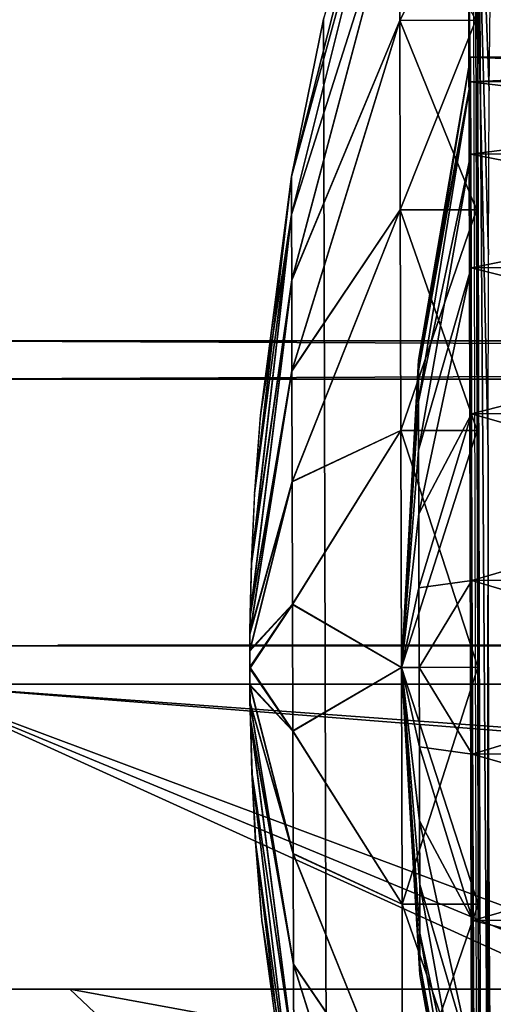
# Model space of a CAD drawing. Header units: millimetres. Extents: x -75 to 75, y -30 to 50.
# Tile 94 of 256: x -57.5 to -51.29, y 28.3 to 41.21. Entities that reach past the tile are written whole.
import ezdxf

# ---------------------------------------------------------------- set-up
doc = ezdxf.new("R2010")
doc.units = ezdxf.units.MM
doc.header["$LTSCALE"] = 81.481481
for name, color, linetype in [('113', 7, 'CONTINUOUS'), ('114', 7, 'CONTINUOUS'), ('115', 7, 'CONTINUOUS'), ('117', 7, 'CONTINUOUS'), ('119', 7, 'CONTINUOUS'), ('14', 7, 'CONTINUOUS'), ('16', 7, 'CONTINUOUS'), ('2', 7, 'CONTINUOUS'), ('6', 7, 'CONTINUOUS'), ('615', 7, 'CONTINUOUS'), ('623', 7, 'CONTINUOUS'), ('624', 7, 'CONTINUOUS'), ('626', 7, 'CONTINUOUS'), ('632', 7, 'CONTINUOUS'), ('651', 7, 'CONTINUOUS'), ('773', 7, 'CONTINUOUS'), ('8', 7, 'CONTINUOUS'), ('869', 7, 'CONTINUOUS'), ('870', 7, 'CONTINUOUS'), ('871', 7, 'CONTINUOUS'), ('872', 7, 'CONTINUOUS'), ('873', 7, 'CONTINUOUS'), ('874', 7, 'CONTINUOUS'), ('875', 7, 'CONTINUOUS'), ('876', 7, 'CONTINUOUS'), ('877', 7, 'CONTINUOUS')]:
    doc.layers.add(name, color=color, linetype=linetype)

msp = doc.modelspace()

# ---------------------------------------------------------------- linework, layer by layer
at = {"layer": '113', "color": 250, "linetype": 'Continuous', "true_color": 0x1c1c1c}
for points in [[(71.5, 37, -89.001), (-71.5, 37, 88.999), (71.5, 37, 89.001), (71.5, 37, -89.001)], [(-71.5, 37, -89.001), (-71.5, 37, 88.999), (71.5, 37, -89.001), (-71.5, 37, -89.001)], [(-71.5, 37, 88.999), (-71.074, 37, 92.234), (71.5, 37, 89.001), (-71.5, 37, 88.999)], [(-71.074, 37, -92.236), (-71.5, 37, -89.001), (71.074, 37, -92.236), (-71.074, 37, -92.236)], [(71.074, 37, -92.236), (-71.5, 37, -89.001), (71.5, 37, -89.001), (71.074, 37, -92.236)], [(71.5, 37, 89.001), (-71.074, 37, 92.234), (71.074, 37, 92.236), (71.5, 37, 89.001)], [(-71.074, 37, 92.234), (-69.825, 37, 95.249), (71.074, 37, 92.236), (-71.074, 37, 92.234)], [(-69.825, 37, -95.251), (-71.074, 37, -92.236), (69.825, 37, -95.251), (-69.825, 37, -95.251)], [(69.825, 37, -95.251), (-71.074, 37, -92.236), (71.074, 37, -92.236), (69.825, 37, -95.251)], [(71.074, 37, 92.236), (-69.825, 37, 95.249), (69.825, 37, 95.251), (71.074, 37, 92.236)], [(-67.839, 37, -97.839), (-69.825, 37, -95.251), (67.839, 37, -97.839), (-67.839, 37, -97.839)], [(67.839, 37, -97.839), (-69.825, 37, -95.251), (69.825, 37, -95.251), (67.839, 37, -97.839)], [(-69.825, 37, 95.249), (-67.838, 37, 97.838), (69.825, 37, 95.251), (-69.825, 37, 95.249)], [(65.251, 37, -99.825), (-67.839, 37, -97.839), (67.839, 37, -97.839), (65.251, 37, -99.825)], [(-65.251, 37, -99.825), (-67.839, 37, -97.839), (65.251, 37, -99.825), (-65.251, 37, -99.825)], [(-67.838, 37, 97.838), (-65.249, 37, 99.825), (67.839, 37, 97.839), (-67.838, 37, 97.838)], [(69.825, 37, 95.251), (-67.838, 37, 97.838), (67.839, 37, 97.839), (69.825, 37, 95.251)], [(62.236, 37, -101.074), (-65.251, 37, -99.825), (65.251, 37, -99.825), (62.236, 37, -101.074)], [(-62.236, 37, -101.074), (-65.251, 37, -99.825), (62.236, 37, -101.074), (-62.236, 37, -101.074)], [(-65.249, 37, 99.825), (-62.234, 37, 101.074), (65.251, 37, 99.825), (-65.249, 37, 99.825)], [(67.839, 37, 97.839), (-65.249, 37, 99.825), (65.251, 37, 99.825), (67.839, 37, 97.839)], [(-59.001, 37, -101.5), (-62.236, 37, -101.074), (59.001, 37, -101.5), (-59.001, 37, -101.5)], [(59.001, 37, -101.5), (-62.236, 37, -101.074), (62.236, 37, -101.074), (59.001, 37, -101.5)], [(65.251, 37, 99.825), (-62.234, 37, 101.074), (62.236, 37, 101.074), (65.251, 37, 99.825)], [(-62.234, 37, 101.074), (-58.999, 37, 101.5), (62.236, 37, 101.074), (-62.234, 37, 101.074)], [(62.236, 37, 101.074), (-58.999, 37, 101.5), (59.001, 37, 101.5), (62.236, 37, 101.074)]]:
    msp.add_3dface(points, dxfattribs=at)
at = {"layer": '114', "color": 251, "linetype": 'Continuous', "true_color": 0x464b4f}
for points in [[(-57, 33, -87), (-57, 33, 27), (-71.5, 33, -89.001), (-57, 33, -87)], [(-71.5, 33, -89.001), (-57, 33, 27), (-71.5, 33, 88.999), (-71.5, 33, -89.001)], [(-71.5, 33, 88.999), (-57, 33, 27), (71.5, 33, 89.001), (-71.5, 33, 88.999)], [(57, 33, -87), (-57, 33, -87), (-71.5, 33, -89.001), (57, 33, -87)], [(57, 33, -87), (-71.5, 33, -89.001), (71.5, 33, -89.001), (57, 33, -87)], [(-71.5, 33, -89.001), (-71.074, 33, -92.236), (71.5, 33, -89.001), (-71.5, 33, -89.001)], [(-71.074, 33, 92.234), (-71.5, 33, 88.999), (71.5, 33, 89.001), (-71.074, 33, 92.234)], [(-71.074, 33, -92.236), (-69.825, 33, -95.251), (71.074, 33, -92.236), (-71.074, 33, -92.236)], [(71.5, 33, -89.001), (-71.074, 33, -92.236), (71.074, 33, -92.236), (71.5, 33, -89.001)], [(-69.825, 33, 95.249), (-71.074, 33, 92.234), (71.074, 33, 92.236), (-69.825, 33, 95.249)], [(71.074, 33, 92.236), (-71.074, 33, 92.234), (71.5, 33, 89.001), (71.074, 33, 92.236)], [(69.825, 33, 95.251), (-69.825, 33, 95.249), (71.074, 33, 92.236), (69.825, 33, 95.251)], [(-67.838, 33, 97.838), (-69.825, 33, 95.249), (69.825, 33, 95.251), (-67.838, 33, 97.838)], [(-69.825, 33, -95.251), (-67.839, 33, -97.839), (69.825, 33, -95.251), (-69.825, 33, -95.251)], [(71.074, 33, -92.236), (-69.825, 33, -95.251), (69.825, 33, -95.251), (71.074, 33, -92.236)], [(-67.839, 33, -97.839), (-65.251, 33, -99.825), (67.839, 33, -97.839), (-67.839, 33, -97.839)], [(69.825, 33, -95.251), (-67.839, 33, -97.839), (67.839, 33, -97.839), (69.825, 33, -95.251)], [(67.839, 33, 97.839), (-67.838, 33, 97.838), (69.825, 33, 95.251), (67.839, 33, 97.839)], [(-65.249, 33, 99.825), (-67.838, 33, 97.838), (67.839, 33, 97.839), (-65.249, 33, 99.825)], [(67.839, 33, -97.839), (-65.251, 33, -99.825), (65.251, 33, -99.825), (67.839, 33, -97.839)], [(-65.251, 33, -99.825), (-62.236, 33, -101.074), (65.251, 33, -99.825), (-65.251, 33, -99.825)], [(65.251, 33, 99.825), (-65.249, 33, 99.825), (67.839, 33, 97.839), (65.251, 33, 99.825)], [(62.236, 33, 101.074), (-65.249, 33, 99.825), (65.251, 33, 99.825), (62.236, 33, 101.074)], [(-62.234, 33, 101.074), (-65.249, 33, 99.825), (62.236, 33, 101.074), (-62.234, 33, 101.074)], [(65.251, 33, -99.825), (-62.236, 33, -101.074), (62.236, 33, -101.074), (65.251, 33, -99.825)], [(-62.236, 33, -101.074), (-59.001, 33, -101.5), (62.236, 33, -101.074), (-62.236, 33, -101.074)], [(59.001, 33, 101.5), (-62.234, 33, 101.074), (62.236, 33, 101.074), (59.001, 33, 101.5)], [(-58.999, 33, 101.5), (-62.234, 33, 101.074), (59.001, 33, 101.5), (-58.999, 33, 101.5)], [(62.236, 33, -101.074), (-59.001, 33, -101.5), (59.001, 33, -101.5), (62.236, 33, -101.074)], [(-57, 33, 27), (57, 33, 27), (71.5, 33, 89.001), (-57, 33, 27)]]:
    msp.add_3dface(points, dxfattribs=at)
at = {"layer": '115', "color": 250, "linetype": 'Continuous', "true_color": 0x1c1c1c}
for points in [[(57, 33.01, 27), (-57, 33.01, 27), (-57, 33.01, -87), (57, 33.01, 27)], [(57, 33.01, -87), (57, 33.01, 27), (-57, 33.01, -87), (57, 33.01, -87)]]:
    msp.add_3dface(points, dxfattribs=at)
at = {"layer": '117', "color": 250, "linetype": 'Continuous', "true_color": 0x1c1c1c}
for points in [[(-59.001, 37, -101.5), (59.001, 37, -101.5), (-59.001, 36.5, -102), (-59.001, 37, -101.5)], [(-59.001, 36.5, -102), (59.001, 37, -101.5), (59.001, 36.5, -102), (-59.001, 36.5, -102)]]:
    msp.add_3dface(points, dxfattribs=at)
at = {"layer": '119', "color": 250, "linetype": 'Continuous', "true_color": 0x1c1c1c}
for points in [[(59.001, 37, 101.5), (-58.999, 37, 101.5), (59.001, 36.5, 102), (59.001, 37, 101.5)], [(59.001, 36.5, 102), (-58.999, 37, 101.5), (-58.999, 36.5, 102), (59.001, 36.5, 102)]]:
    msp.add_3dface(points, dxfattribs=at)
at = {"layer": '14', "color": 251, "linetype": 'Continuous', "true_color": 0x565d62}
for points in [[(-58.608, 7.032, 96.607), (-58.941, 32.5, 96.94), (58.941, 32.5, 96.94), (-58.608, 7.032, 96.607)], [(-58.554, 7.031, 96.607), (-58.608, 7.032, 96.607), (58.941, 32.5, 96.94), (-58.554, 7.031, 96.607)], [(-58.5, 7.031, 96.607), (-58.554, 7.031, 96.607), (58.941, 32.5, 96.94), (-58.5, 7.031, 96.607)], [(-2.359, 18.04, 96.751), (-58.5, 7.031, 96.607), (58.941, 32.5, 96.94), (-2.359, 18.04, 96.751)]]:
    msp.add_3dface(points, dxfattribs=at)
at = {"layer": '16', "color": 251, "linetype": 'Continuous', "true_color": 0x565d62}
for points in [[(-2.487, 28.04, -96.882), (2.487, 28.04, -96.882), (-58.941, 32.5, -96.94), (-2.487, 28.04, -96.882)], [(-2.776, 11.512, -96.666), (-2.487, 28.04, -96.882), (-58.941, 32.5, -96.94), (-2.776, 11.512, -96.666)], [(-2.862, 9.265, -96.636), (-2.776, 11.512, -96.666), (-58.941, 32.5, -96.94), (-2.862, 9.265, -96.636)], [(-2.946, 7.031, -96.607), (-2.862, 9.265, -96.636), (-58.941, 32.5, -96.94), (-2.946, 7.031, -96.607)], [(-58.5, 7.031, -96.607), (-2.946, 7.031, -96.607), (-58.941, 32.5, -96.94), (-58.5, 7.031, -96.607)], [(2.487, 28.04, -96.882), (58.941, 32.5, -96.94), (-58.941, 32.5, -96.94), (2.487, 28.04, -96.882)]]:
    msp.add_3dface(points, dxfattribs=at)
at = {"layer": '2', "color": 251, "linetype": 'Continuous', "true_color": 0x565d62}
for points in [[(59.001, 37, 102.5), (-65.943, 37, 103.416), (65.943, 37, 103.416), (59.001, 37, 102.5)], [(59.001, 37, 102.5), (-58.999, 37, 102.5), (-65.943, 37, 103.416), (59.001, 37, 102.5)], [(-65.943, 37, -103.416), (-59.001, 37, -102.5), (65.943, 37, -103.416), (-65.943, 37, -103.416)], [(-65.943, 37, 103.416), (-62.562, 37, 104.599), (65.943, 37, 103.416), (-65.943, 37, 103.416)], [(-62.562, 37, -104.599), (-65.943, 37, -103.416), (62.562, 37, -104.599), (-62.562, 37, -104.599)], [(62.562, 37, -104.599), (-65.943, 37, -103.416), (65.943, 37, -103.416), (62.562, 37, -104.599)], [(-62.562, 37, 104.599), (-59.001, 37, 105), (62.562, 37, 104.599), (-62.562, 37, 104.599)], [(65.943, 37, 103.416), (-62.562, 37, 104.599), (62.562, 37, 104.599), (65.943, 37, 103.416)], [(-59.001, 37, -105), (-62.562, 37, -104.599), (59.001, 37, -105), (-59.001, 37, -105)], [(59.001, 37, -105), (-62.562, 37, -104.599), (62.562, 37, -104.599), (59.001, 37, -105)], [(-59.001, 37, -102.5), (59.001, 37, -102.5), (65.943, 37, -103.416), (-59.001, 37, -102.5)], [(62.562, 37, 104.599), (-59.001, 37, 105), (-16.148, 37, 105), (62.562, 37, 104.599)]]:
    msp.add_3dface(points, dxfattribs=at)
at = {"layer": '6', "color": 251, "linetype": 'Continuous', "true_color": 0x565d62}
for points in [[(-59.001, 37, 105), (-58.517, 0, 104.516), (-16.148, 37, 105), (-59.001, 37, 105)], [(-58.517, 0, 104.516), (-15.825, 0, 104.516), (-16.148, 37, 105), (-58.517, 0, 104.516)]]:
    msp.add_3dface(points, dxfattribs=at)
at = {"layer": '615', "linetype": 'Continuous'}
for points in [[(-56.841, 28.5, -86.918), (56.841, 28.5, -86.918), (-59, 28.5, -95), (-56.841, 28.5, -86.918)], [(-59, 28.5, -95), (56.841, 28.5, -86.918), (59, 28.5, -95), (-59, 28.5, -95)], [(-56.841, 28.5, 26.918), (-56.841, 28.5, -86.918), (-59, 28.5, -95), (-56.841, 28.5, 26.918)], [(59, 28.5, 35), (-56.841, 28.5, 26.918), (-59, 28.5, 35), (59, 28.5, 35)], [(-59, 28.5, 35), (-56.841, 28.5, 26.918), (-59, 28.5, -95), (-59, 28.5, 35)], [(56.841, 28.5, 26.918), (-56.841, 28.5, 26.918), (59, 28.5, 35), (56.841, 28.5, 26.918)]]:
    msp.add_3dface(points, dxfattribs=at)
at = {"layer": '623', "linetype": 'Continuous'}
msp.add_3dface([(-56.841, 28.5, 26.918), (56.841, 28.5, 26.918), (-38.341, 11, -14.082), (-56.841, 28.5, 26.918)], dxfattribs=at)
at = {"layer": '624', "linetype": 'Continuous'}
for points in [[(38.341, 11, -45.918), (-56.841, 28.5, -86.918), (-38.341, 11, -45.918), (38.341, 11, -45.918)], [(56.841, 28.5, -86.918), (-56.841, 28.5, -86.918), (38.341, 11, -45.918), (56.841, 28.5, -86.918)]]:
    msp.add_3dface(points, dxfattribs=at)
at = {"layer": '626', "linetype": 'Continuous'}
for points in [[(-56.841, 28.5, -86.918), (-56.841, 28.5, 26.918), (-38.341, 11, -45.918), (-56.841, 28.5, -86.918)], [(-56.841, 28.5, 26.918), (-38.341, 11, -14.082), (-38.341, 11, -45.918), (-56.841, 28.5, 26.918)]]:
    msp.add_3dface(points, dxfattribs=at)
at = {"layer": '632', "color": 7, "linetype": 'Continuous', "true_color": 0xe0f2ff}
for points in [[(-51.189, 48.992, 168), (-51.513, 48.505, 168), (-50.985, -29.129, 168), (-51.189, 48.992, 168)], [(-51.513, 48.505, 168), (-51.625, 47.931, 168), (-51.311, -28.643, 168), (-51.513, 48.505, 168)], [(-50.985, -29.129, 168), (-51.513, 48.505, 168), (-51.311, -28.643, 168), (-50.985, -29.129, 168)], [(-51.625, 47.931, 168), (-51.427, -28.069, 168), (-51.311, -28.643, 168), (-51.625, 47.931, 168)]]:
    msp.add_3dface(points, dxfattribs=at)
at = {"layer": '651', "color": 7, "linetype": 'Continuous', "true_color": 0xe0f2ff}
for points in [[(-51.625, 47.931, 168), (-51.562, 47.931, 160.797), (-51.364, -28.069, 160.797), (-51.625, 47.931, 168)], [(-51.427, -28.069, 168), (-51.625, 47.931, 168), (-51.364, -28.069, 160.797), (-51.427, -28.069, 168)]]:
    msp.add_3dface(points, dxfattribs=at)
at = {"layer": '773', "linetype": 'Continuous'}
for points in [[(-51.625, 47.931, 168), (-51.427, -28.069, 168), (-51.354, 35.538, 195.405), (-51.625, 47.931, 168)], [(-51.35, 38.128, 196.587), (-51.625, 47.931, 168), (-51.354, 35.538, 195.405), (-51.35, 38.128, 196.587)], [(-51.34, 40.279, 198.451), (-51.625, 47.931, 168), (-51.35, 38.128, 196.587), (-51.34, 40.279, 198.451)], [(-51.323, 41.818, 200.846), (-51.625, 47.931, 168), (-51.34, 40.279, 198.451), (-51.323, 41.818, 200.846)], [(-51.354, 35.538, 195.405), (-51.427, -28.069, 168), (-51.35, 32.721, 195), (-51.354, 35.538, 195.405)], [(-51.35, 32.721, 195), (-51.427, -28.069, 168), (-51.339, 29.904, 195.405), (-51.35, 32.721, 195)], [(-51.339, 29.904, 195.405), (-51.427, -28.069, 168), (-51.322, 27.315, 196.587), (-51.339, 29.904, 195.405)]]:
    msp.add_3dface(points, dxfattribs=at)
at = {"layer": '8', "color": 251, "linetype": 'Continuous', "true_color": 0x565d62}
for points in [[(-58.517, 0, -104.516), (-59.001, 37, -105), (59.001, 37, -105), (-58.517, 0, -104.516)], [(58.517, 0, -104.516), (-58.517, 0, -104.516), (59.001, 37, -105), (58.517, 0, -104.516)]]:
    msp.add_3dface(points, dxfattribs=at)
at = {"layer": '869', "linetype": 'Continuous'}
for points in [[(-44.013, 40.74, 205), (-44.012, 40.416, 207.254), (-51.586, 40.721, 205), (-44.013, 40.74, 205)], [(-51.586, 40.721, 205), (-44.012, 40.416, 207.254), (-51.585, 40.397, 207.254), (-51.586, 40.721, 205)], [(-44.012, 40.416, 207.254), (-44.01, 39.47, 209.325), (-51.585, 40.397, 207.254), (-44.012, 40.416, 207.254)], [(-51.585, 40.397, 207.254), (-44.01, 39.47, 209.325), (-51.583, 39.451, 209.325), (-51.585, 40.397, 207.254)], [(-44.01, 39.47, 209.325), (-44.006, 37.979, 211.046), (-51.583, 39.451, 209.325), (-44.01, 39.47, 209.325)], [(-51.583, 39.451, 209.325), (-44.006, 37.979, 211.046), (-51.579, 37.959, 211.046), (-51.583, 39.451, 209.325)], [(-44.006, 37.979, 211.046), (-44.001, 36.064, 212.277), (-51.579, 37.959, 211.046), (-44.006, 37.979, 211.046)], [(-51.579, 37.959, 211.046), (-44.001, 36.064, 212.277), (-51.574, 36.044, 212.277), (-51.579, 37.959, 211.046)], [(-44.001, 36.064, 212.277), (-43.995, 33.879, 212.919), (-51.574, 36.044, 212.277), (-44.001, 36.064, 212.277)], [(-51.574, 36.044, 212.277), (-43.995, 33.879, 212.919), (-51.568, 33.859, 212.919), (-51.574, 36.044, 212.277)], [(-43.995, 33.879, 212.919), (-43.989, 31.602, 212.919), (-51.568, 33.859, 212.919), (-43.995, 33.879, 212.919)], [(-51.568, 33.859, 212.919), (-43.989, 31.602, 212.919), (-51.562, 31.582, 212.919), (-51.568, 33.859, 212.919)], [(-43.989, 31.602, 212.919), (-43.983, 29.417, 212.277), (-51.562, 31.582, 212.919), (-43.989, 31.602, 212.919)], [(-51.562, 31.582, 212.919), (-43.983, 29.417, 212.277), (-51.557, 29.397, 212.277), (-51.562, 31.582, 212.919)], [(-43.983, 29.417, 212.277), (-43.978, 27.502, 211.046), (-51.557, 29.397, 212.277), (-43.983, 29.417, 212.277)], [(-51.557, 29.397, 212.277), (-43.978, 27.502, 211.046), (-51.552, 27.482, 211.046), (-51.557, 29.397, 212.277)]]:
    msp.add_3dface(points, dxfattribs=at)
at = {"layer": '870', "linetype": 'Continuous'}
for points in [[(-44.013, 40.74, 205), (-51.586, 40.721, 205), (-51.585, 40.397, 202.746), (-44.013, 40.74, 205)], [(-44.012, 40.416, 202.746), (-44.013, 40.74, 205), (-51.585, 40.397, 202.746), (-44.012, 40.416, 202.746)], [(-51.583, 39.451, 200.675), (-44.012, 40.416, 202.746), (-51.585, 40.397, 202.746), (-51.583, 39.451, 200.675)], [(-44.01, 39.47, 200.675), (-44.012, 40.416, 202.746), (-51.583, 39.451, 200.675), (-44.01, 39.47, 200.675)], [(-51.579, 37.959, 198.954), (-44.01, 39.47, 200.675), (-51.583, 39.451, 200.675), (-51.579, 37.959, 198.954)], [(-44.006, 37.979, 198.954), (-44.01, 39.47, 200.675), (-51.579, 37.959, 198.954), (-44.006, 37.979, 198.954)], [(-51.574, 36.044, 197.723), (-44.006, 37.979, 198.954), (-51.579, 37.959, 198.954), (-51.574, 36.044, 197.723)], [(-44.001, 36.064, 197.723), (-44.006, 37.979, 198.954), (-51.574, 36.044, 197.723), (-44.001, 36.064, 197.723)], [(-51.568, 33.859, 197.081), (-44.001, 36.064, 197.723), (-51.574, 36.044, 197.723), (-51.568, 33.859, 197.081)], [(-43.995, 33.879, 197.081), (-44.001, 36.064, 197.723), (-51.568, 33.859, 197.081), (-43.995, 33.879, 197.081)], [(-51.562, 31.582, 197.081), (-43.995, 33.879, 197.081), (-51.568, 33.859, 197.081), (-51.562, 31.582, 197.081)], [(-43.989, 31.602, 197.081), (-43.995, 33.879, 197.081), (-51.562, 31.582, 197.081), (-43.989, 31.602, 197.081)], [(-51.557, 29.397, 197.723), (-43.989, 31.602, 197.081), (-51.562, 31.582, 197.081), (-51.557, 29.397, 197.723)], [(-43.983, 29.417, 197.723), (-43.989, 31.602, 197.081), (-51.557, 29.397, 197.723), (-43.983, 29.417, 197.723)], [(-51.552, 27.482, 198.954), (-43.983, 29.417, 197.723), (-51.557, 29.397, 197.723), (-51.552, 27.482, 198.954)], [(-43.978, 27.502, 198.954), (-43.983, 29.417, 197.723), (-51.552, 27.482, 198.954), (-43.978, 27.502, 198.954)]]:
    msp.add_3dface(points, dxfattribs=at)
at = {"layer": '871', "linetype": 'Continuous'}
for points in [[(-52.522, 44.309, 208.106), (-52.523, 44.718, 205), (-53.934, 39.155, 205.835), (-52.522, 44.309, 208.106)], [(-52.523, 44.718, 205), (-53.514, 41.219, 205.835), (-53.934, 39.155, 205.835), (-52.523, 44.718, 205)], [(-53.933, 38.656, 207.621), (-52.522, 44.309, 208.106), (-53.934, 39.155, 205.835), (-53.933, 38.656, 207.621)], [(-52.519, 43.11, 211), (-52.522, 44.309, 208.106), (-53.933, 38.656, 207.621), (-52.519, 43.11, 211)], [(-53.931, 37.795, 209.044), (-52.519, 43.11, 211), (-53.933, 38.656, 207.621), (-53.931, 37.795, 209.044)], [(-52.514, 41.203, 213.485), (-52.519, 43.11, 211), (-53.931, 37.795, 209.044), (-52.514, 41.203, 213.485)], [(-53.928, 36.601, 210.202), (-52.514, 41.203, 213.485), (-53.931, 37.795, 209.044), (-53.928, 36.601, 210.202)], [(-52.508, 38.718, 215.392), (-52.514, 41.203, 213.485), (-53.928, 36.601, 210.202), (-52.508, 38.718, 215.392)], [(-53.933, 38.656, 207.621), (-53.934, 39.155, 205.835), (-54.418, 35.002, 205.835), (-53.933, 38.656, 207.621)], [(-53.934, 39.155, 205.835), (-54.346, 35.982, 205.835), (-54.418, 35.002, 205.835), (-53.934, 39.155, 205.835)], [(-54.461, 34.082, 205.835), (-53.933, 38.656, 207.621), (-54.418, 35.002, 205.835), (-54.461, 34.082, 205.835)], [(-53.931, 37.795, 209.044), (-53.933, 38.656, 207.621), (-54.461, 34.082, 205.835), (-53.931, 37.795, 209.044)], [(-53.924, 35.153, 211.019), (-52.508, 38.718, 215.392), (-53.928, 36.601, 210.202), (-53.924, 35.153, 211.019)], [(-52.5, 35.824, 216.591), (-52.508, 38.718, 215.392), (-53.924, 35.153, 211.019), (-52.5, 35.824, 216.591)], [(-54.478, 33.394, 205.835), (-53.931, 37.795, 209.044), (-54.461, 34.082, 205.835), (-54.478, 33.394, 205.835)], [(-53.928, 36.601, 210.202), (-53.931, 37.795, 209.044), (-54.478, 33.394, 205.835), (-53.928, 36.601, 210.202)], [(-53.924, 35.153, 211.019), (-53.928, 36.601, 210.202), (-54.481, 33.155, 205.835), (-53.924, 35.153, 211.019)], [(-54.481, 33.155, 205.835), (-53.928, 36.601, 210.202), (-54.478, 33.394, 205.835), (-54.481, 33.155, 205.835)], [(-53.92, 33.544, 211.441), (-52.5, 35.824, 216.591), (-53.924, 35.153, 211.019), (-53.92, 33.544, 211.441)], [(-52.492, 32.718, 217), (-52.5, 35.824, 216.591), (-53.92, 33.544, 211.441), (-52.492, 32.718, 217)], [(-53.92, 33.544, 211.441), (-53.924, 35.153, 211.019), (-54.482, 32.93, 205.835), (-53.92, 33.544, 211.441)], [(-54.482, 32.93, 205.835), (-53.924, 35.153, 211.019), (-54.481, 33.155, 205.835), (-54.482, 32.93, 205.835)], [(-53.915, 31.88, 211.44), (-53.92, 33.544, 211.441), (-54.482, 32.705, 205.835), (-53.915, 31.88, 211.44)], [(-54.482, 32.705, 205.835), (-53.92, 33.544, 211.441), (-54.482, 32.93, 205.835), (-54.482, 32.705, 205.835)], [(-53.915, 31.88, 211.44), (-52.492, 32.718, 217), (-53.92, 33.544, 211.441), (-53.915, 31.88, 211.44)], [(-54.481, 32.48, 205.835), (-53.915, 31.88, 211.44), (-54.482, 32.705, 205.835), (-54.481, 32.48, 205.835)], [(-52.484, 29.612, 216.591), (-52.492, 32.718, 217), (-53.915, 31.88, 211.44), (-52.484, 29.612, 216.591)], [(-53.911, 30.272, 211.017), (-53.915, 31.88, 211.44), (-54.481, 32.48, 205.835), (-53.911, 30.272, 211.017)], [(-54.478, 32.255, 205.835), (-53.911, 30.272, 211.017), (-54.481, 32.48, 205.835), (-54.478, 32.255, 205.835)], [(-53.907, 28.823, 210.199), (-53.911, 30.272, 211.017), (-54.478, 32.255, 205.835), (-53.907, 28.823, 210.199)], [(-54.474, 32.013, 205.835), (-53.907, 28.823, 210.199), (-54.478, 32.255, 205.835), (-54.474, 32.013, 205.835)], [(-54.452, 31.313, 205.835), (-53.904, 27.63, 209.04), (-54.474, 32.013, 205.835), (-54.452, 31.313, 205.835)], [(-53.904, 27.63, 209.04), (-53.907, 28.823, 210.199), (-54.474, 32.013, 205.835), (-53.904, 27.63, 209.04)], [(-53.911, 30.272, 211.017), (-52.484, 29.612, 216.591), (-53.915, 31.88, 211.44), (-53.911, 30.272, 211.017)], [(-54.403, 30.39, 205.835), (-53.902, 26.771, 207.616), (-54.452, 31.313, 205.835), (-54.403, 30.39, 205.835)], [(-53.902, 26.771, 207.616), (-53.904, 27.63, 209.04), (-54.452, 31.313, 205.835), (-53.902, 26.771, 207.616)], [(-54.325, 29.401, 205.835), (-53.902, 26.771, 207.616), (-54.403, 30.39, 205.835), (-54.325, 29.401, 205.835)], [(-53.907, 28.823, 210.199), (-52.476, 26.718, 215.392), (-53.911, 30.272, 211.017), (-53.907, 28.823, 210.199)], [(-52.476, 26.718, 215.392), (-52.484, 29.612, 216.591), (-53.911, 30.272, 211.017), (-52.476, 26.718, 215.392)], [(-53.901, 26.274, 205.835), (-53.902, 26.771, 207.616), (-54.325, 29.401, 205.835), (-53.901, 26.274, 205.835)], [(-52.47, 24.233, 213.485), (-52.476, 26.718, 215.392), (-53.907, 28.823, 210.199), (-52.47, 24.233, 213.485)], [(-53.904, 27.63, 209.04), (-52.47, 24.233, 213.485), (-53.907, 28.823, 210.199), (-53.904, 27.63, 209.04)]]:
    msp.add_3dface(points, dxfattribs=at)
at = {"layer": '872', "linetype": 'Continuous'}
for points in [[(-52.519, 43.11, 211), (-52.514, 41.203, 213.485), (-51.519, 43.113, 211), (-52.519, 43.11, 211)], [(-51.519, 43.113, 211), (-52.514, 41.203, 213.485), (-51.514, 41.206, 213.485), (-51.519, 43.113, 211)], [(-52.514, 41.203, 213.485), (-52.508, 38.718, 215.392), (-51.514, 41.206, 213.485), (-52.514, 41.203, 213.485)], [(-51.514, 41.206, 213.485), (-52.508, 38.718, 215.392), (-51.508, 38.721, 215.392), (-51.514, 41.206, 213.485)], [(-52.508, 38.718, 215.392), (-52.5, 35.824, 216.591), (-51.508, 38.721, 215.392), (-52.508, 38.718, 215.392)], [(-51.508, 38.721, 215.392), (-52.5, 35.824, 216.591), (-51.5, 35.827, 216.591), (-51.508, 38.721, 215.392)], [(-52.5, 35.824, 216.591), (-52.492, 32.718, 217), (-51.5, 35.827, 216.591), (-52.5, 35.824, 216.591)], [(-51.5, 35.827, 216.591), (-52.492, 32.718, 217), (-51.492, 32.721, 217), (-51.5, 35.827, 216.591)], [(-52.492, 32.718, 217), (-52.484, 29.612, 216.591), (-51.492, 32.721, 217), (-52.492, 32.718, 217)], [(-51.492, 32.721, 217), (-52.484, 29.612, 216.591), (-51.484, 29.615, 216.591), (-51.492, 32.721, 217)], [(-52.484, 29.612, 216.591), (-52.476, 26.718, 215.392), (-51.484, 29.615, 216.591), (-52.484, 29.612, 216.591)], [(-51.484, 29.615, 216.591), (-52.476, 26.718, 215.392), (-51.476, 26.721, 215.392), (-51.484, 29.615, 216.591)]]:
    msp.add_3dface(points, dxfattribs=at)
at = {"layer": '873', "linetype": 'Continuous'}
for points in [[(-53.934, 39.155, 204.165), (-53.514, 41.219, 204.165), (-52.522, 44.309, 201.894), (-53.934, 39.155, 204.165)], [(-53.933, 38.658, 202.384), (-53.934, 39.155, 204.165), (-52.522, 44.309, 201.894), (-53.933, 38.658, 202.384)], [(-52.519, 43.11, 199), (-53.933, 38.658, 202.384), (-52.522, 44.309, 201.894), (-52.519, 43.11, 199)], [(-53.931, 37.799, 200.96), (-53.933, 38.658, 202.384), (-52.519, 43.11, 199), (-53.931, 37.799, 200.96)], [(-52.514, 41.203, 196.515), (-53.931, 37.799, 200.96), (-52.519, 43.11, 199), (-52.514, 41.203, 196.515)], [(-53.928, 36.606, 199.801), (-53.931, 37.799, 200.96), (-52.514, 41.203, 196.515), (-53.928, 36.606, 199.801)], [(-52.508, 38.718, 194.608), (-53.928, 36.606, 199.801), (-52.514, 41.203, 196.515), (-52.508, 38.718, 194.608)], [(-53.934, 39.155, 204.165), (-53.933, 38.658, 202.384), (-54.343, 36.025, 204.165), (-53.934, 39.155, 204.165)], [(-54.416, 35.037, 204.165), (-53.933, 38.658, 202.384), (-54.46, 34.113, 204.165), (-54.416, 35.037, 204.165)], [(-53.933, 38.658, 202.384), (-53.931, 37.799, 200.96), (-54.46, 34.113, 204.165), (-53.933, 38.658, 202.384)], [(-54.343, 36.025, 204.165), (-53.933, 38.658, 202.384), (-54.416, 35.037, 204.165), (-54.343, 36.025, 204.165)], [(-53.924, 35.157, 198.983), (-53.928, 36.606, 199.801), (-52.508, 38.718, 194.608), (-53.924, 35.157, 198.983)], [(-52.5, 35.824, 193.409), (-53.924, 35.157, 198.983), (-52.508, 38.718, 194.608), (-52.5, 35.824, 193.409)], [(-53.931, 37.799, 200.96), (-53.928, 36.606, 199.801), (-54.478, 33.413, 204.165), (-53.931, 37.799, 200.96)], [(-54.46, 34.113, 204.165), (-53.931, 37.799, 200.96), (-54.478, 33.413, 204.165), (-54.46, 34.113, 204.165)], [(-53.928, 36.606, 199.801), (-53.924, 35.157, 198.983), (-54.481, 33.171, 204.165), (-53.928, 36.606, 199.801)], [(-54.478, 33.413, 204.165), (-53.928, 36.606, 199.801), (-54.481, 33.171, 204.165), (-54.478, 33.413, 204.165)], [(-53.92, 33.549, 198.56), (-53.924, 35.157, 198.983), (-52.5, 35.824, 193.409), (-53.92, 33.549, 198.56)], [(-52.492, 32.718, 193), (-53.92, 33.549, 198.56), (-52.5, 35.824, 193.409), (-52.492, 32.718, 193)], [(-53.924, 35.157, 198.983), (-53.92, 33.549, 198.56), (-54.482, 32.946, 204.165), (-53.924, 35.157, 198.983)], [(-54.481, 33.171, 204.165), (-53.924, 35.157, 198.983), (-54.482, 32.946, 204.165), (-54.481, 33.171, 204.165)], [(-53.92, 33.549, 198.56), (-53.915, 31.885, 198.559), (-54.483, 32.721, 204.165), (-53.92, 33.549, 198.56)], [(-54.482, 32.946, 204.165), (-53.92, 33.549, 198.56), (-54.483, 32.721, 204.165), (-54.482, 32.946, 204.165)], [(-53.915, 31.885, 198.559), (-53.92, 33.549, 198.56), (-52.492, 32.718, 193), (-53.915, 31.885, 198.559)], [(-54.483, 32.721, 204.165), (-53.915, 31.885, 198.559), (-54.481, 32.496, 204.165), (-54.483, 32.721, 204.165)], [(-52.484, 29.612, 193.409), (-53.915, 31.885, 198.559), (-52.492, 32.718, 193), (-52.484, 29.612, 193.409)], [(-53.915, 31.885, 198.559), (-53.911, 30.276, 198.981), (-54.481, 32.496, 204.165), (-53.915, 31.885, 198.559)], [(-54.481, 32.496, 204.165), (-53.911, 30.276, 198.981), (-54.479, 32.271, 204.165), (-54.481, 32.496, 204.165)], [(-54.479, 32.271, 204.165), (-53.907, 28.827, 199.798), (-54.474, 32.032, 204.165), (-54.479, 32.271, 204.165)], [(-53.911, 30.276, 198.981), (-53.907, 28.827, 199.798), (-54.479, 32.271, 204.165), (-53.911, 30.276, 198.981)], [(-53.907, 28.827, 199.798), (-53.904, 27.634, 200.956), (-54.474, 32.032, 204.165), (-53.907, 28.827, 199.798)], [(-54.474, 32.032, 204.165), (-53.904, 27.634, 200.956), (-54.454, 31.344, 204.165), (-54.474, 32.032, 204.165)], [(-53.911, 30.276, 198.981), (-53.915, 31.885, 198.559), (-52.484, 29.612, 193.409), (-53.911, 30.276, 198.981)], [(-53.904, 27.634, 200.956), (-53.902, 26.773, 202.379), (-54.454, 31.344, 204.165), (-53.904, 27.634, 200.956)], [(-54.454, 31.344, 204.165), (-53.902, 26.773, 202.379), (-54.406, 30.425, 204.165), (-54.454, 31.344, 204.165)], [(-53.902, 26.773, 202.379), (-53.901, 26.274, 204.165), (-54.406, 30.425, 204.165), (-53.902, 26.773, 202.379)], [(-53.901, 26.274, 204.165), (-54.329, 29.445, 204.165), (-54.406, 30.425, 204.165), (-53.901, 26.274, 204.165)], [(-53.907, 28.827, 199.798), (-53.911, 30.276, 198.981), (-52.476, 26.718, 194.608), (-53.907, 28.827, 199.798)], [(-52.476, 26.718, 194.608), (-53.911, 30.276, 198.981), (-52.484, 29.612, 193.409), (-52.476, 26.718, 194.608)], [(-52.47, 24.233, 196.515), (-53.907, 28.827, 199.798), (-52.476, 26.718, 194.608), (-52.47, 24.233, 196.515)], [(-53.904, 27.634, 200.956), (-53.907, 28.827, 199.798), (-52.47, 24.233, 196.515), (-53.904, 27.634, 200.956)]]:
    msp.add_3dface(points, dxfattribs=at)
at = {"layer": '874', "linetype": 'Continuous'}
for points in [[(-51.514, 41.206, 196.515), (-52.519, 43.11, 199), (-51.519, 43.113, 199), (-51.514, 41.206, 196.515)], [(-52.514, 41.203, 196.515), (-52.519, 43.11, 199), (-51.514, 41.206, 196.515), (-52.514, 41.203, 196.515)], [(-51.508, 38.721, 194.608), (-52.514, 41.203, 196.515), (-51.514, 41.206, 196.515), (-51.508, 38.721, 194.608)], [(-52.508, 38.718, 194.608), (-52.514, 41.203, 196.515), (-51.508, 38.721, 194.608), (-52.508, 38.718, 194.608)], [(-51.5, 35.827, 193.409), (-52.508, 38.718, 194.608), (-51.508, 38.721, 194.608), (-51.5, 35.827, 193.409)], [(-52.5, 35.824, 193.409), (-52.508, 38.718, 194.608), (-51.5, 35.827, 193.409), (-52.5, 35.824, 193.409)], [(-51.492, 32.721, 193), (-52.5, 35.824, 193.409), (-51.5, 35.827, 193.409), (-51.492, 32.721, 193)], [(-52.492, 32.718, 193), (-52.5, 35.824, 193.409), (-51.492, 32.721, 193), (-52.492, 32.718, 193)], [(-51.484, 29.615, 193.409), (-52.492, 32.718, 193), (-51.492, 32.721, 193), (-51.484, 29.615, 193.409)], [(-52.484, 29.612, 193.409), (-52.492, 32.718, 193), (-51.484, 29.615, 193.409), (-52.484, 29.612, 193.409)], [(-51.476, 26.721, 194.608), (-52.484, 29.612, 193.409), (-51.484, 29.615, 193.409), (-51.476, 26.721, 194.608)], [(-52.476, 26.718, 194.608), (-52.484, 29.612, 193.409), (-51.476, 26.721, 194.608), (-52.476, 26.718, 194.608)]]:
    msp.add_3dface(points, dxfattribs=at)
at = {"layer": '875', "linetype": 'Continuous'}
for points in [[(-51.586, 40.721, 205), (-51.585, 40.397, 207.254), (-52.27, 36.746, 205), (-51.586, 40.721, 205)], [(-51.585, 40.397, 207.254), (-52.27, 36.608, 206.042), (-52.27, 36.746, 205), (-51.585, 40.397, 207.254)], [(-51.585, 40.397, 207.254), (-52.269, 36.206, 207.013), (-52.27, 36.608, 206.042), (-51.585, 40.397, 207.254)], [(-51.585, 40.397, 207.254), (-51.583, 39.451, 209.325), (-52.269, 36.206, 207.013), (-51.585, 40.397, 207.254)], [(-51.583, 39.451, 209.325), (-52.267, 35.566, 207.847), (-52.269, 36.206, 207.013), (-51.583, 39.451, 209.325)], [(-51.583, 39.451, 209.325), (-51.579, 37.959, 211.046), (-52.267, 35.566, 207.847), (-51.583, 39.451, 209.325)], [(-51.579, 37.959, 211.046), (-52.265, 34.732, 208.487), (-52.267, 35.566, 207.847), (-51.579, 37.959, 211.046)], [(-51.579, 37.959, 211.046), (-51.574, 36.044, 212.277), (-52.265, 34.732, 208.487), (-51.579, 37.959, 211.046)], [(-52.27, 36.608, 206.042), (-52.492, 32.718, 205), (-52.27, 36.746, 205), (-52.27, 36.608, 206.042)], [(-52.269, 36.206, 207.013), (-52.492, 32.718, 205), (-52.27, 36.608, 206.042), (-52.269, 36.206, 207.013)], [(-52.267, 35.566, 207.847), (-52.492, 32.718, 205), (-52.269, 36.206, 207.013), (-52.267, 35.566, 207.847)], [(-51.574, 36.044, 212.277), (-52.262, 33.761, 208.89), (-52.265, 34.732, 208.487), (-51.574, 36.044, 212.277)], [(-51.574, 36.044, 212.277), (-51.568, 33.859, 212.919), (-52.262, 33.761, 208.89), (-51.574, 36.044, 212.277)], [(-52.265, 34.732, 208.487), (-52.492, 32.718, 205), (-52.267, 35.566, 207.847), (-52.265, 34.732, 208.487)], [(-52.262, 33.761, 208.89), (-52.492, 32.718, 205), (-52.265, 34.732, 208.487), (-52.262, 33.761, 208.89)], [(-51.568, 33.859, 212.919), (-52.26, 32.719, 209.027), (-52.262, 33.761, 208.89), (-51.568, 33.859, 212.919)], [(-51.568, 33.859, 212.919), (-51.562, 31.582, 212.919), (-52.26, 32.719, 209.027), (-51.568, 33.859, 212.919)], [(-52.26, 32.719, 209.027), (-52.492, 32.718, 205), (-52.262, 33.761, 208.89), (-52.26, 32.719, 209.027)], [(-52.257, 31.677, 208.89), (-52.492, 32.718, 205), (-52.26, 32.719, 209.027), (-52.257, 31.677, 208.89)], [(-52.254, 30.705, 208.487), (-52.492, 32.718, 205), (-52.257, 31.677, 208.89), (-52.254, 30.705, 208.487)], [(-52.252, 29.871, 207.847), (-52.492, 32.718, 205), (-52.254, 30.705, 208.487), (-52.252, 29.871, 207.847)], [(-52.25, 29.232, 207.013), (-52.492, 32.718, 205), (-52.252, 29.871, 207.847), (-52.25, 29.232, 207.013)], [(-52.249, 28.829, 206.042), (-52.492, 32.718, 205), (-52.25, 29.232, 207.013), (-52.249, 28.829, 206.042)], [(-52.249, 28.692, 205), (-52.492, 32.718, 205), (-52.249, 28.829, 206.042), (-52.249, 28.692, 205)], [(-51.562, 31.582, 212.919), (-52.257, 31.677, 208.89), (-52.26, 32.719, 209.027), (-51.562, 31.582, 212.919)], [(-51.562, 31.582, 212.919), (-51.557, 29.397, 212.277), (-52.257, 31.677, 208.89), (-51.562, 31.582, 212.919)], [(-51.557, 29.397, 212.277), (-52.254, 30.705, 208.487), (-52.257, 31.677, 208.89), (-51.557, 29.397, 212.277)], [(-51.557, 29.397, 212.277), (-51.552, 27.482, 211.046), (-52.254, 30.705, 208.487), (-51.557, 29.397, 212.277)], [(-51.552, 27.482, 211.046), (-52.252, 29.871, 207.847), (-52.254, 30.705, 208.487), (-51.552, 27.482, 211.046)], [(-51.548, 25.991, 209.325), (-52.25, 29.232, 207.013), (-52.252, 29.871, 207.847), (-51.548, 25.991, 209.325)], [(-51.552, 27.482, 211.046), (-51.548, 25.991, 209.325), (-52.252, 29.871, 207.847), (-51.552, 27.482, 211.046)], [(-51.545, 25.045, 207.254), (-52.249, 28.829, 206.042), (-52.25, 29.232, 207.013), (-51.545, 25.045, 207.254)], [(-51.548, 25.991, 209.325), (-51.545, 25.045, 207.254), (-52.25, 29.232, 207.013), (-51.548, 25.991, 209.325)], [(-51.545, 24.721, 205), (-52.249, 28.692, 205), (-52.249, 28.829, 206.042), (-51.545, 24.721, 205)], [(-51.545, 25.045, 207.254), (-51.545, 24.721, 205), (-52.249, 28.829, 206.042), (-51.545, 25.045, 207.254)]]:
    msp.add_3dface(points, dxfattribs=at)
at = {"layer": '876', "linetype": 'Continuous'}
for points in [[(-51.585, 40.397, 202.746), (-51.586, 40.721, 205), (-52.27, 36.608, 203.958), (-51.585, 40.397, 202.746)], [(-51.586, 40.721, 205), (-52.27, 36.746, 205), (-52.27, 36.608, 203.958), (-51.586, 40.721, 205)], [(-51.585, 40.397, 202.746), (-52.27, 36.608, 203.958), (-52.269, 36.206, 202.987), (-51.585, 40.397, 202.746)], [(-51.583, 39.451, 200.675), (-51.585, 40.397, 202.746), (-52.269, 36.206, 202.987), (-51.583, 39.451, 200.675)], [(-51.583, 39.451, 200.675), (-52.269, 36.206, 202.987), (-52.267, 35.566, 202.153), (-51.583, 39.451, 200.675)], [(-51.579, 37.959, 198.954), (-51.583, 39.451, 200.675), (-52.267, 35.566, 202.153), (-51.579, 37.959, 198.954)], [(-51.579, 37.959, 198.954), (-52.267, 35.566, 202.153), (-52.265, 34.732, 201.513), (-51.579, 37.959, 198.954)], [(-51.574, 36.044, 197.723), (-51.579, 37.959, 198.954), (-52.265, 34.732, 201.513), (-51.574, 36.044, 197.723)], [(-52.27, 36.746, 205), (-52.492, 32.718, 205), (-52.27, 36.608, 203.958), (-52.27, 36.746, 205)], [(-52.27, 36.608, 203.958), (-52.492, 32.718, 205), (-52.269, 36.206, 202.987), (-52.27, 36.608, 203.958)], [(-52.269, 36.206, 202.987), (-52.492, 32.718, 205), (-52.267, 35.566, 202.153), (-52.269, 36.206, 202.987)], [(-51.574, 36.044, 197.723), (-52.265, 34.732, 201.513), (-52.262, 33.761, 201.11), (-51.574, 36.044, 197.723)], [(-51.568, 33.859, 197.081), (-51.574, 36.044, 197.723), (-52.262, 33.761, 201.11), (-51.568, 33.859, 197.081)], [(-52.267, 35.566, 202.153), (-52.492, 32.718, 205), (-52.265, 34.732, 201.513), (-52.267, 35.566, 202.153)], [(-52.265, 34.732, 201.513), (-52.492, 32.718, 205), (-52.262, 33.761, 201.11), (-52.265, 34.732, 201.513)], [(-51.568, 33.859, 197.081), (-52.262, 33.761, 201.11), (-52.26, 32.719, 200.973), (-51.568, 33.859, 197.081)], [(-51.562, 31.582, 197.081), (-51.568, 33.859, 197.081), (-52.26, 32.719, 200.973), (-51.562, 31.582, 197.081)], [(-52.262, 33.761, 201.11), (-52.492, 32.718, 205), (-52.26, 32.719, 200.973), (-52.262, 33.761, 201.11)], [(-52.26, 32.719, 200.973), (-52.492, 32.718, 205), (-52.257, 31.677, 201.11), (-52.26, 32.719, 200.973)], [(-52.257, 31.677, 201.11), (-52.492, 32.718, 205), (-52.254, 30.705, 201.513), (-52.257, 31.677, 201.11)], [(-52.254, 30.705, 201.513), (-52.492, 32.718, 205), (-52.252, 29.871, 202.153), (-52.254, 30.705, 201.513)], [(-52.252, 29.871, 202.153), (-52.492, 32.718, 205), (-52.25, 29.232, 202.987), (-52.252, 29.871, 202.153)], [(-52.25, 29.232, 202.987), (-52.492, 32.718, 205), (-52.249, 28.829, 203.958), (-52.25, 29.232, 202.987)], [(-52.492, 32.718, 205), (-52.249, 28.692, 205), (-52.249, 28.829, 203.958), (-52.492, 32.718, 205)], [(-51.562, 31.582, 197.081), (-52.26, 32.719, 200.973), (-52.257, 31.677, 201.11), (-51.562, 31.582, 197.081)], [(-51.557, 29.397, 197.723), (-51.562, 31.582, 197.081), (-52.257, 31.677, 201.11), (-51.557, 29.397, 197.723)], [(-51.557, 29.397, 197.723), (-52.257, 31.677, 201.11), (-52.254, 30.705, 201.513), (-51.557, 29.397, 197.723)], [(-51.552, 27.482, 198.954), (-51.557, 29.397, 197.723), (-52.254, 30.705, 201.513), (-51.552, 27.482, 198.954)], [(-51.552, 27.482, 198.954), (-52.254, 30.705, 201.513), (-52.252, 29.871, 202.153), (-51.552, 27.482, 198.954)], [(-51.548, 25.991, 200.675), (-51.552, 27.482, 198.954), (-52.252, 29.871, 202.153), (-51.548, 25.991, 200.675)], [(-51.548, 25.991, 200.675), (-52.252, 29.871, 202.153), (-52.25, 29.232, 202.987), (-51.548, 25.991, 200.675)], [(-51.545, 25.045, 202.746), (-51.548, 25.991, 200.675), (-52.25, 29.232, 202.987), (-51.545, 25.045, 202.746)], [(-51.545, 25.045, 202.746), (-52.25, 29.232, 202.987), (-52.249, 28.829, 203.958), (-51.545, 25.045, 202.746)], [(-52.249, 28.692, 205), (-51.545, 25.045, 202.746), (-52.249, 28.829, 203.958), (-52.249, 28.692, 205)], [(-51.545, 24.721, 205), (-51.545, 25.045, 202.746), (-52.249, 28.692, 205), (-51.545, 24.721, 205)]]:
    msp.add_3dface(points, dxfattribs=at)
at = {"layer": '877', "linetype": 'Continuous'}
for points in [[(-53.514, 41.219, 205.835), (-53.514, 41.219, 204.165), (-53.47, 24.212, 204.165), (-53.514, 41.219, 205.835)], [(-53.47, 24.212, 205.835), (-53.514, 41.219, 205.835), (-53.47, 24.212, 204.165), (-53.47, 24.212, 205.835)]]:
    msp.add_3dface(points, dxfattribs=at)

doc.saveas('drawing.dxf')
